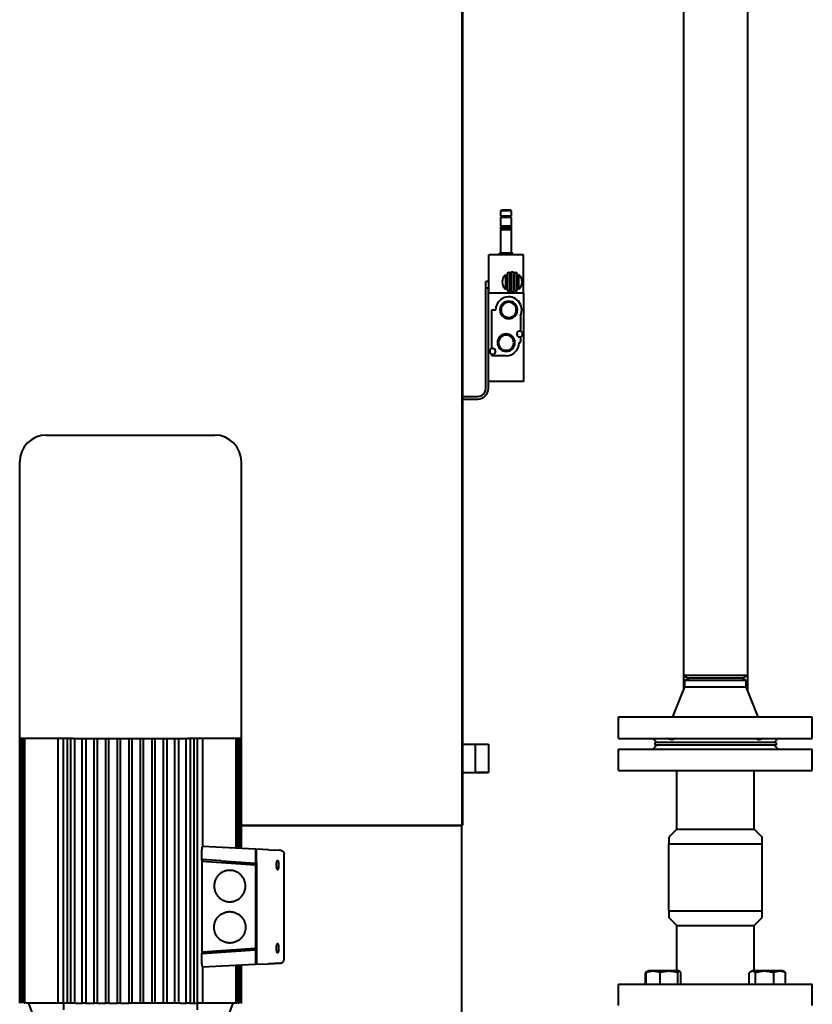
# Model space of a CAD drawing. Header units: millimetres. Extents: x -4428 to 3866, y -3426 to 3855.
# Tile 100 of 191: x -572 to 21, y 1259 to 1996. Entities that reach past the tile are written whole.
import ezdxf

# ---------------------------------------------------------------- set-up
doc = ezdxf.new("R2010")
doc.units = ezdxf.units.MM
doc.linetypes.add('K5LT_BASIC', pattern=[0])
doc.linetypes.add('K5LT_THIN', pattern=[0])
doc.layers.add('Системный слой', color=7, linetype='Continuous')

# ---------------------------------------------------------------- blocks, each defined once
blk = doc.blocks.new('U0')
at = {"layer": 'Системный слой', "color": 150, "linetype": 'K5LT_BASIC', "lineweight": 40, "true_color": 0x0080ff}
for p, q in [((-241.34, 3008.07), (-241.34, 1917.57)), ((-240.84, 3007.57), (-240.84, 1392.57)), ((-75.34, 2155.57), (-75.34, 1986.57)), ((-27.34, 2155.57), (-27.34, 1986.57)), ((-75.34, 1986.57), (-75.34, 1504.57)), ((-27.34, 1986.57), (-27.34, 1504.57)), ((-241.34, 1917.57), (-241.34, 1392.57)), ((-212.09, 1852.41), (-211.63, 1852.87)), ((-204.09, 1852.41), (-212.09, 1852.41)), ((-212.09, 1848.57), (-212.09, 1852.41)), ((-204.55, 1852.87), (-211.63, 1852.87)), ((-204.09, 1852.41), (-204.55, 1852.87)), ((-204.09, 1848.57), (-204.09, 1852.41)), ((-204.09, 1848.57), (-212.09, 1848.57)), ((-212.09, 1840.87), (-212.09, 1847.57)), ((-204.09, 1847.57), (-212.09, 1847.57)), ((-211.64, 1847.57), (-211.64, 1848.57)), ((-204.54, 1847.57), (-204.54, 1848.57)), ((-204.09, 1840.87), (-204.09, 1847.57)), ((-204.09, 1840.87), (-212.09, 1840.87)), ((-212.09, 1840.87), (-211.22, 1840.37)), ((-212.09, 1838.9), (-212.09, 1840.37)), ((-204.09, 1840.37), (-212.09, 1840.37)), ((-204.09, 1838.9), (-212.09, 1838.9)), ((-212.09, 1838.2), (-212.09, 1838.2)), ((-212.09, 1820.87), (-212.09, 1838.2)), ((-204.09, 1838.2), (-212.09, 1838.2)), ((-204.09, 1840.87), (-204.95, 1840.37)), ((-204.09, 1838.9), (-204.09, 1840.37)), ((-204.09, 1820.87), (-204.09, 1838.2)), ((-204.09, 1838.2), (-204.09, 1838.2)), ((-213.09, 1820.62), (-212.84, 1820.87)), ((-203.09, 1820.62), (-213.09, 1820.62)), ((-213.09, 1819.57), (-213.09, 1820.62)), ((-203.34, 1820.87), (-212.84, 1820.87)), ((-203.09, 1820.62), (-203.34, 1820.87)), ((-203.09, 1819.57), (-203.09, 1820.62)), ((-221.04, 1790.77), (-221.04, 1819.57)), ((-195.14, 1819.57), (-221.04, 1819.57)), ((-195.14, 1790.77), (-195.14, 1819.57)), ((-205.64, 1806.11), (-205.64, 1792.43)), ((-204.29, 1792.09), (-204.29, 1806.45)), ((-202.89, 1806.45), (-202.89, 1792.09)), ((-201.54, 1792.43), (-201.54, 1806.11)), ((-223.34, 1794.57), (-223.34, 1799.57)), ((-221.34, 1799.57), (-223.34, 1799.57)), ((-221.34, 1799.57), (-221.34, 1794.57)), ((-208.59, 1804.25), (-208.59, 1794.29)), ((-207.19, 1792.93), (-207.19, 1805.62)), ((-199.99, 1805.62), (-199.99, 1792.93)), ((-198.59, 1794.29), (-198.59, 1804.25)), ((-223.34, 1719.57), (-223.34, 1794.57)), ((-221.34, 1794.57), (-223.34, 1794.57)), ((-221.34, 1719.57), (-221.34, 1794.57)), ((-194.84, 1790.77), (-221.34, 1790.77)), ((-194.84, 1724.77), (-194.84, 1790.77)), ((-218.79, 1749.39), (-218.79, 1778.07)), ((-218.59, 1778.27), (-216.52, 1778.27)), ((-197.39, 1774.03), (-197.39, 1762.39)), ((-197.39, 1758.16), (-197.39, 1754.37)), ((-197.99, 1753.77), (-198.24, 1753.77)), ((-218.79, 1744.22), (-218.79, 1745.16)), ((-208.09, 1744.02), (-218.59, 1744.02)), ((-194.84, 1724.77), (-221.34, 1724.77)), ((-240.84, 1713.57), (-229.34, 1713.57)), ((-240.84, 1711.57), (-229.34, 1711.57)), ((-552.34, 1684.57), (-532.34, 1684.57)), ((-532.34, 1684.57), (-446.34, 1684.57)), ((-446.34, 1684.57), (-426.34, 1684.57)), ((-572.34, 1457.57), (-572.34, 1664.57)), ((-406.34, 1457.57), (-406.34, 1664.57)), ((-75.34, 1652.57), (-75.34, 1493.57)), ((-27.34, 1504.57), (-75.34, 1504.57)), ((-75.34, 1504.57), (-71.87, 1502.57)), ((-27.34, 1504.57), (-30.8, 1502.57)), ((-27.34, 1504.57), (-27.34, 1493.57)), ((-74.34, 1500.84), (-71.34, 1502.57)), ((-74.34, 1496.07), (-74.34, 1500.84)), ((-28.34, 1500.84), (-74.34, 1500.84)), ((-30.8, 1502.57), (-71.87, 1502.57)), ((-28.34, 1500.84), (-31.34, 1502.57)), ((-28.34, 1496.07), (-28.34, 1500.84)), ((-83.34, 1473.57), (-74.34, 1496.07)), ((-74.34, 1496.07), (-28.34, 1496.07)), ((-19.34, 1473.57), (-28.34, 1496.07)), ((-123.84, 1457.57), (-123.84, 1473.57)), ((-123.84, 1473.57), (21.16, 1473.57)), ((21.16, 1457.57), (21.16, 1473.57)), ((-572.34, 1259.43), (-572.34, 1457.57)), ((-532.34, 1457.57), (-572.34, 1457.57)), ((-572.23, 1259.43), (-572.23, 1457.57)), ((-571.91, 1259.43), (-571.91, 1457.57)), ((-571.37, 1259.43), (-571.37, 1457.57)), ((-570.61, 1259.43), (-570.61, 1457.57)), ((-569.64, 1259.43), (-569.64, 1457.57)), ((-568.44, 1259.43), (-568.44, 1457.57)), ((-543.46, 1259.43), (-543.46, 1457.57)), ((-543.41, 1259.43), (-543.41, 1457.57)), ((-539.46, 1259.43), (-539.46, 1457.57)), ((-536.72, 1457.57), (-536.72, 1259.43)), ((-534.15, 1259.43), (-534.15, 1457.57)), ((-532.34, 1457.57), (-489.34, 1457.57)), ((-531.06, 1259.43), (-531.06, 1457.57)), ((-525.49, 1259.43), (-525.49, 1457.57)), ((-522.6, 1259.43), (-522.6, 1457.57)), ((-516.65, 1259.43), (-516.65, 1457.57)), ((-514.07, 1259.43), (-514.07, 1457.57)), ((-507.87, 1259.43), (-507.87, 1457.57)), ((-505.5, 1259.43), (-505.5, 1457.57)), ((-499.13, 1259.43), (-499.13, 1457.57)), ((-496.89, 1259.43), (-496.89, 1457.57)), ((-490.44, 1259.43), (-490.44, 1457.57)), ((-489.34, 1457.57), (-446.34, 1457.57)), ((-488.24, 1259.43), (-488.24, 1457.57)), ((-481.78, 1259.43), (-481.78, 1457.57)), ((-479.54, 1259.43), (-479.54, 1457.57)), ((-473.17, 1259.43), (-473.17, 1457.57)), ((-470.81, 1259.43), (-470.81, 1457.57)), ((-464.6, 1259.43), (-464.6, 1457.57)), ((-462.02, 1259.43), (-462.02, 1457.57)), ((-456.08, 1259.43), (-456.08, 1457.57)), ((-453.18, 1259.43), (-453.18, 1457.57)), ((-447.61, 1259.43), (-447.61, 1457.57)), ((-406.34, 1457.57), (-446.34, 1457.57)), ((-444.52, 1259.43), (-444.52, 1457.57)), ((-441.95, 1457.57), (-441.95, 1259.43)), ((-439.21, 1259.43), (-439.21, 1457.57)), ((-435.27, 1376.5), (-435.27, 1457.57)), ((-435.22, 1376.5), (-435.22, 1457.57)), ((-410.23, 1375.35), (-410.23, 1457.57)), ((-409.04, 1375.3), (-409.04, 1457.57)), ((-408.06, 1375.25), (-408.06, 1457.57)), ((-407.31, 1375.22), (-407.31, 1457.57)), ((-406.77, 1375.19), (-406.77, 1457.57)), ((-406.44, 1375.18), (-406.44, 1457.57)), ((-406.34, 1375.17), (-406.34, 1457.57)), ((-406.34, 1457.57), (-406.34, 1457.57)), ((-240.84, 1453.22), (-221.34, 1453.22)), ((-231.34, 1453.22), (-231.34, 1431.92)), ((-221.34, 1453.22), (-221.34, 1431.92)), ((-221.34, 1453.22), (-221.34, 1431.92)), ((-123.84, 1457.57), (21.16, 1457.57)), ((-98.34, 1457.57), (-95.34, 1454.57)), ((-95.34, 1452.57), (-98.34, 1449.57)), ((-96.84, 1454.57), (-96.84, 1452.57)), ((-93.87, 1454.57), (-96.84, 1454.57)), ((-93.87, 1452.57), (-96.84, 1452.57)), ((-5.84, 1454.57), (-93.87, 1454.57)), ((-5.84, 1452.57), (-93.87, 1452.57)), ((-4.34, 1457.57), (-7.34, 1454.57)), ((-7.34, 1452.57), (-4.34, 1449.57)), ((-5.84, 1454.57), (-5.84, 1452.57)), ((-123.84, 1449.57), (-51.34, 1449.57)), ((-123.84, 1433.57), (-123.84, 1449.57)), ((-51.34, 1449.57), (21.16, 1449.57)), ((21.16, 1433.57), (21.16, 1449.57)), ((-240.84, 1431.92), (-221.34, 1431.92)), ((-123.84, 1433.57), (-51.34, 1433.57)), ((-80.34, 1389.57), (-80.34, 1433.57)), ((-51.34, 1433.57), (21.16, 1433.57)), ((-22.34, 1389.57), (-22.34, 1433.57)), ((-406.34, 1392.57), (-241.34, 1392.57)), ((-241.34, 1392.07), (-406.34, 1392.07)), ((-241.34, 1392.57), (-241.34, 1392.07)), ((-241.34, 1392.57), (-240.84, 1392.57)), ((-241.34, 1212.57), (-241.34, 1392.07)), ((-80.34, 1389.57), (-86.34, 1383.57)), ((-80.34, 1389.57), (-51.34, 1389.57)), ((-51.34, 1389.57), (-22.34, 1389.57)), ((-22.34, 1389.57), (-16.34, 1383.57)), ((-86.34, 1383.57), (-86.34, 1378.57)), ((-86.34, 1378.57), (-51.34, 1378.57)), ((-86.34, 1328.57), (-86.34, 1378.57)), ((-51.34, 1378.57), (-16.34, 1378.57)), ((-16.34, 1378.57), (-16.34, 1383.57)), ((-16.34, 1328.57), (-16.34, 1378.57)), ((-396.01, 1374.7), (-435.49, 1376.51)), ((-395.54, 1371.07), (-395.54, 1374.2)), ((-395.54, 1374.2), (-395.54, 1364.69)), ((-395.54, 1364.69), (-395.54, 1374.2)), ((-395.04, 1364.65), (-395.04, 1374.66)), ((-386.02, 1374.24), (-395.04, 1374.66)), ((-386.02, 1374.24), (-377.2, 1373.84)), ((-386.02, 1374.24), (-377.19, 1373.84)), ((-377.2, 1373.84), (-377.68, 1373.86)), ((-436.01, 1366.52), (-436.01, 1296.62)), ((-435.71, 1366.51), (-435.71, 1366.86)), ((-421.13, 1365.84), (-435.71, 1366.86)), ((-435.71, 1366.51), (-435.71, 1365.37)), ((-396.04, 1362.59), (-435.71, 1365.37)), ((-421.13, 1365.84), (-396.04, 1364.09)), ((-396.04, 1364.09), (-395.75, 1364.07)), ((-395.75, 1362.57), (-395.75, 1364.07)), ((-395.54, 1298.45), (-395.54, 1364.69)), ((-395.04, 1364.65), (-395.04, 1298.5)), ((-374.34, 1292.3), (-374.34, 1370.84)), ((-396.04, 1362.59), (-395.75, 1362.57)), ((-86.34, 1328.57), (-86.34, 1323.57)), ((-86.34, 1328.57), (-51.34, 1328.57)), ((-51.34, 1328.57), (-16.34, 1328.57)), ((-16.34, 1323.57), (-16.34, 1328.57)), ((-80.34, 1317.57), (-86.34, 1323.57)), ((-22.34, 1317.57), (-16.34, 1323.57)), ((-80.34, 1317.57), (-51.34, 1317.57)), ((-80.34, 1283.57), (-80.34, 1317.57)), ((-51.34, 1317.57), (-22.34, 1317.57)), ((-22.34, 1283.57), (-22.34, 1317.57)), ((-435.71, 1297.78), (-396.04, 1300.55)), ((-435.71, 1296.64), (-435.71, 1297.78)), ((-421.13, 1297.3), (-435.71, 1296.28)), ((-396.04, 1299.06), (-421.13, 1297.3)), ((-396.04, 1300.55), (-395.75, 1300.57)), ((-396.04, 1299.06), (-395.75, 1299.08)), ((-395.75, 1299.08), (-395.75, 1300.57)), ((-395.54, 1288.94), (-395.54, 1298.45)), ((-395.54, 1298.45), (-395.54, 1288.94)), ((-395.04, 1298.5), (-395.04, 1288.49)), ((-435.71, 1296.64), (-435.71, 1296.28)), ((-395.54, 1289.73), (-395.54, 1292.07)), ((-435.49, 1286.64), (-396.01, 1288.44)), ((-435.27, 1259.43), (-435.27, 1286.65)), ((-435.22, 1259.43), (-435.22, 1286.65)), ((-410.23, 1259.43), (-410.23, 1287.79)), ((-409.04, 1259.43), (-409.04, 1287.85)), ((-408.06, 1259.43), (-408.06, 1287.89)), ((-407.31, 1259.43), (-407.31, 1287.93)), ((-406.77, 1259.43), (-406.77, 1287.95)), ((-406.44, 1259.43), (-406.44, 1287.97)), ((-406.34, 1259.43), (-406.34, 1287.97)), ((-395.54, 1288.94), (-395.54, 1289.03)), ((-395.04, 1288.49), (-386.02, 1288.9)), ((-377.2, 1289.3), (-386.02, 1288.9)), ((-386.02, 1288.9), (-377.19, 1289.3)), ((-377.2, 1289.3), (-386.02, 1288.9)), ((-102.98, 1282.79), (-102.42, 1283.11)), ((-102.42, 1283.11), (-101.63, 1283.57)), ((-102.42, 1283.11), (-101.63, 1283.57)), ((-78.83, 1283.57), (-101.63, 1283.57)), ((-78.03, 1283.11), (-78.83, 1283.57)), ((-25.19, 1282.79), (-23.85, 1283.57)), ((-1.05, 1283.57), (-23.85, 1283.57)), ((0.3, 1282.79), (-1.05, 1283.57)), ((-103.86, 1273.57), (-103.86, 1282.15)), ((-103.27, 1273.57), (-103.27, 1282.15)), ((-92.7, 1273.57), (-92.7, 1282.15)), ((-79.65, 1273.57), (-79.65, 1282.15)), ((-77.18, 1273.57), (-77.18, 1282.15)), ((-26.08, 1273.57), (-26.08, 1282.15)), ((-21.4, 1273.57), (-21.4, 1282.15)), ((-7.77, 1273.57), (-7.77, 1282.15)), ((1.19, 1273.57), (1.19, 1282.15)), ((-123.84, 1273.57), (-51.34, 1273.57)), ((-123.84, 1257.57), (-123.84, 1273.57)), ((-51.34, 1273.57), (21.16, 1273.57)), ((21.16, 1257.57), (21.16, 1273.57)), ((-572.23, 1259.43), (-572.34, 1259.43)), ((-569.64, 1259.43), (-569.85, 1259.43)), ((-568.44, 1259.43), (-568.88, 1259.43)), ((-543.46, 1259.43), (-567.68, 1259.43)), ((-565.84, 1259.43), (-559.46, 1241.9)), ((-543.46, 1259.43), (-543.41, 1259.43)), ((-542.14, 1259.43), (-543.41, 1259.43)), ((-540.54, 1259.43), (-542.14, 1259.43)), ((-539.46, 1259.43), (-540.54, 1259.43)), ((-539.46, 1259.43), (-539.22, 1259.43)), ((-539.22, 1254.43), (-539.22, 1259.43)), ((-534, 1259.43), (-539.22, 1259.43)), ((-533.47, 1259.43), (-534, 1259.43)), ((-531.87, 1259.43), (-533.47, 1259.43)), ((-531.25, 1259.43), (-531.87, 1259.43)), ((-530.29, 1259.43), (-531.25, 1259.43)), ((-530.29, 1259.43), (-526.83, 1259.43)), ((-526.83, 1259.43), (-525.49, 1259.43)), ((-524.8, 1259.43), (-525.49, 1259.43)), ((-523.2, 1259.43), (-524.8, 1259.43)), ((-522.6, 1259.43), (-523.2, 1259.43)), ((-522.6, 1259.43), (-516.65, 1259.43)), ((-516.14, 1259.43), (-516.65, 1259.43)), ((-514.54, 1259.43), (-516.14, 1259.43)), ((-514.07, 1259.43), (-514.54, 1259.43)), ((-514.07, 1259.43), (-507.87, 1259.43)), ((-507.47, 1259.43), (-507.87, 1259.43)), ((-505.87, 1259.43), (-507.47, 1259.43)), ((-505.5, 1259.43), (-505.87, 1259.43)), ((-505.5, 1259.43), (-499.13, 1259.43)), ((-498.8, 1259.43), (-499.13, 1259.43)), ((-497.2, 1259.43), (-498.8, 1259.43)), ((-496.89, 1259.43), (-497.2, 1259.43)), ((-496.89, 1259.43), (-490.44, 1259.43)), ((-490.14, 1259.43), (-490.44, 1259.43)), ((-488.54, 1259.43), (-490.14, 1259.43)), ((-488.24, 1259.43), (-488.54, 1259.43)), ((-481.78, 1259.43), (-488.24, 1259.43)), ((-481.47, 1259.43), (-481.78, 1259.43)), ((-479.87, 1259.43), (-481.47, 1259.43)), ((-479.54, 1259.43), (-479.87, 1259.43)), ((-473.17, 1259.43), (-479.54, 1259.43)), ((-472.8, 1259.43), (-473.17, 1259.43)), ((-471.2, 1259.43), (-472.8, 1259.43)), ((-470.81, 1259.43), (-471.2, 1259.43)), ((-464.6, 1259.43), (-470.81, 1259.43)), ((-464.14, 1259.43), (-464.6, 1259.43)), ((-462.54, 1259.43), (-464.14, 1259.43)), ((-462.02, 1259.43), (-462.54, 1259.43)), ((-456.08, 1259.43), (-462.02, 1259.43)), ((-455.47, 1259.43), (-456.08, 1259.43)), ((-453.87, 1259.43), (-455.47, 1259.43)), ((-453.18, 1259.43), (-453.87, 1259.43)), ((-451.84, 1259.43), (-453.18, 1259.43)), ((-451.84, 1259.43), (-448.38, 1259.43)), ((-448.38, 1259.43), (-447.43, 1259.43)), ((-446.8, 1259.43), (-447.43, 1259.43)), ((-445.2, 1259.43), (-446.8, 1259.43)), ((-444.67, 1259.43), (-445.2, 1259.43)), ((-444.67, 1259.43), (-439.45, 1259.43)), ((-439.21, 1259.43), (-439.45, 1259.43)), ((-439.45, 1259.43), (-439.45, 1254.43)), ((-438.14, 1259.43), (-439.21, 1259.43)), ((-436.54, 1259.43), (-438.14, 1259.43)), ((-435.27, 1259.43), (-436.54, 1259.43)), ((-435.22, 1259.43), (-435.27, 1259.43)), ((-410.99, 1259.43), (-435.22, 1259.43)), ((-412.84, 1259.43), (-419.22, 1241.9)), ((-410.23, 1259.43), (-410.99, 1259.43)), ((-409.79, 1259.43), (-410.23, 1259.43)), ((-408.82, 1259.43), (-409.04, 1259.43)), ((-408.06, 1259.43), (-408.82, 1259.43)), ((-406.34, 1259.43), (-406.44, 1259.43))]:
    blk.add_line(p, q, dxfattribs=at)
at = {"layer": 'Системный слой', "color": 7, "linetype": 'K5LT_THIN', "lineweight": 20}
for p, q in [((-231.34, 1452.68), (-221.34, 1452.68)), ((-231.34, 1432.46), (-221.34, 1432.46))]:
    blk.add_line(p, q, dxfattribs=at)
at = {"layer": 'Системный слой', "color": 150, "linetype": 'K5LT_BASIC', "lineweight": 40, "true_color": 0x0080ff}
for centre, radius, start, end in [((-212.09, 1838.55), 0.35, 270, 90), ((-204.09, 1838.55), 0.35, 90, 270), ((-206.99, 1805.62), 0.2, 118.17865, 180), ((-203.59, 1799.27), 7.4, 108.20996, 118.17864), ((-205.84, 1806.11), 0.2, 0, 108.20996), ((-204.09, 1806.45), 0.2, 93.98207, 180), ((-203.59, 1799.27), 7.4, 86.01792, 93.98208), ((-203.09, 1806.45), 0.2, 0, 86.01796), ((-201.34, 1806.11), 0.2, 71.79004, 180), ((-203.59, 1799.27), 7.4, 61.82136, 71.79004), ((-200.19, 1805.62), 0.2, 0, 61.82139), ((-203.59, 1799.27), 7.4, 136.23826, 223.76174), ((-208.79, 1804.25), 0.2, 0, 136.23826), ((-198.39, 1804.25), 0.2, 43.76174, 180), ((-203.59, 1799.27), 7.4, 316.23826, 43.76174), ((-208.79, 1794.29), 0.2, 223.76174, 0), ((-206.99, 1792.93), 0.2, 180, 241.82139), ((-203.59, 1799.27), 7.4, 241.82136, 251.79004), ((-205.84, 1792.43), 0.2, 251.79004, 0), ((-204.09, 1792.09), 0.2, 180, 266.01789), ((-203.59, 1799.27), 7.4, 266.01792, 273.98208), ((-203.09, 1792.09), 0.2, 273.98207, 0), ((-201.34, 1792.43), 0.2, 180, 288.20999), ((-203.59, 1799.27), 7.4, 288.20996, 298.17864), ((-200.19, 1792.93), 0.2, 298.17864, 0), ((-198.39, 1794.29), 0.2, 180, 316.23822), ((-206.19, 1778.27), 9.75, 334.75906, 176.67664), ((-206.19, 1778.27), 6.58, 0, 180), ((-206.19, 1778.27), 5.72, 0, 180), ((-218.59, 1778.07), 0.2, 90, 180), ((-216.52, 1778.87), 0.6, 270, 356.67664), ((-206.19, 1778.27), 6.58, 180, 0), ((-206.19, 1778.27), 5.72, 180, 0), ((-197.19, 1774.03), 0.2, 154.75906, 180), ((-197.99, 1760.27), 2.2, 127.08669, 285.82662), ((-197.99, 1760.27), 2.2, 74.17338, 127.08669), ((-197.99, 1760.27), 2.2, 285.82662, 74.17338), ((-208.09, 1753.77), 6.58, 0, 180), ((-208.09, 1753.77), 5.72, 0, 180), ((-197.99, 1754.37), 0.6, 270, 0), ((-218.19, 1747.27), 2.2, 142.91331, 254.17338), ((-218.19, 1747.27), 2.2, 105.82662, 142.91331), ((-218.19, 1747.27), 2.2, 254.17338, 105.82662), ((-208.09, 1753.77), 6.58, 180, 0), ((-208.09, 1753.77), 5.72, 180, 0), ((-208.09, 1753.77), 9.75, 270, 359.41831), ((-198.24, 1753.67), 0.1, 90, 179.41832), ((-218.59, 1744.22), 0.2, 180, 270), ((-229.34, 1719.57), 6, 270, 0), ((-229.34, 1719.57), 8, 270, 0), ((-552.34, 1664.57), 20, 90, 180), ((-426.34, 1664.57), 20, 0, 90), ((-396.04, 1374.2), 0.5, 0, 87.38), ((-395.04, 1371.07), 0.5, 180, 270), ((-395.04, 1292.07), 0.5, 90, 180), ((-396.04, 1288.94), 0.5, 272.62, 0)]:
    blk.add_arc(centre, radius, start, end, dxfattribs=at)
for points, knots in [([(-81.77, 1457.57), (-81.86, 1457.44), (-82.06, 1457.21), (-82.37, 1456.96), (-82.67, 1456.8), (-82.96, 1456.69), (-83.26, 1456.62), (-83.61, 1456.57), (-83.99, 1456.57), (-84.43, 1456.6), (-84.88, 1456.69), (-85.39, 1456.82), (-85.98, 1457.02), (-86.59, 1457.28), (-87, 1457.49), (-87.15, 1457.57)], [0, 0, 0, 0, 1.765636, 3.272846, 4.282252, 5.28521, 6.272993, 7.223703, 8.367879, 9.465948, 10.726131, 11.745735, 13.157353, 14.897454, 16, 16, 16, 16]), ([(-15.52, 1457.57), (-15.81, 1457.42), (-16.35, 1457.16), (-17, 1456.91), (-17.52, 1456.75), (-17.96, 1456.65), (-18.43, 1456.58), (-18.86, 1456.57), (-19.27, 1456.59), (-19.63, 1456.67), (-19.99, 1456.79), (-20.38, 1457.01), (-20.69, 1457.28), (-20.86, 1457.5), (-20.9, 1457.57)], [0, 0, 0, 0, 1.891075, 3.540158, 4.251254, 5.420916, 6.551408, 7.634125, 8.672733, 9.860916, 10.821103, 12.147778, 14.142086, 15, 15, 15, 15]), ([(-377.2, 1373.84), (-377.2, 1373.84), (-377.19, 1373.84), (-377.19, 1373.84), (-377.19, 1373.84), (-377.18, 1373.84), (-377.17, 1373.84), (-377.15, 1373.84), (-377.14, 1373.84), (-377.11, 1373.84), (-377.09, 1373.83), (-377.02, 1373.83), (-376.98, 1373.82), (-376.86, 1373.81), (-376.78, 1373.79), (-376.61, 1373.76), (-376.52, 1373.73), (-376.29, 1373.66), (-376.16, 1373.61), (-375.91, 1373.49), (-375.78, 1373.41), (-375.54, 1373.25), (-375.43, 1373.16), (-375.21, 1372.97), (-375.11, 1372.86), (-374.92, 1372.63), (-374.84, 1372.51), (-374.69, 1372.26), (-374.62, 1372.13), (-374.51, 1371.87), (-374.47, 1371.73), (-374.4, 1371.45), (-374.37, 1371.32), (-374.34, 1371.06), (-374.34, 1370.95), (-374.34, 1370.84)], [0, 0, 0, 0, 0.027597, 0.027597, 0.068993, 0.068993, 0.137987, 0.137987, 0.269074, 0.269074, 0.524348, 0.524348, 1.021091, 1.021091, 1.986965, 1.986965, 3.086546, 3.086546, 4.749264, 4.749264, 6.442891, 6.442891, 8.15714, 8.15714, 9.881762, 9.881762, 11.606077, 11.606077, 13.319346, 13.319346, 15.011159, 15.011159, 16.671729, 16.671729, 17.975529, 17.975529, 17.975529, 17.975529]), ([(-379.2, 1359.22), (-379.22, 1359.22), (-379.23, 1359.22), (-379.3, 1359.24), (-379.36, 1359.28), (-379.52, 1359.47), (-379.62, 1359.69), (-379.73, 1360.08), (-379.77, 1360.2), (-379.84, 1360.53), (-379.88, 1360.77), (-379.97, 1361.43), (-380, 1361.88), (-380.02, 1362.5), (-380.02, 1362.69), (-380.02, 1363.14), (-380.01, 1363.41), (-379.96, 1364.11), (-379.91, 1364.52), (-379.82, 1365.01), (-379.79, 1365.13), (-379.71, 1365.46), (-379.65, 1365.64), (-379.5, 1366.01), (-379.39, 1366.15), (-379.26, 1366.22), (-379.23, 1366.22), (-379.2, 1366.22)], [-1.602389, -1.602389, -1.602389, -1.602389, -1.584101, -1.584101, -1.508025, -1.508025, -1.374987, -1.374987, -1.322118, -1.322118, -1.236579, -1.236579, -1.108098, -1.108098, -1.052639, -1.052639, -0.97445, -0.97445, -0.846266, -0.846266, -0.794938, -0.794938, -0.705964, -0.705964, -0.572996, -0.572996, -0.533504, -0.533504, -0.533504, -0.533504]), ([(-379.2, 1366.22), (-379.18, 1366.22), (-379.16, 1366.22), (-379.09, 1366.2), (-379.04, 1366.15), (-378.89, 1365.96), (-378.8, 1365.74), (-378.69, 1365.35), (-378.67, 1365.22), (-378.58, 1364.78), (-378.53, 1364.41), (-378.47, 1363.59), (-378.45, 1363.14), (-378.45, 1362.39), (-378.46, 1362.05), (-378.51, 1361.29), (-378.55, 1360.88), (-378.64, 1360.37), (-378.67, 1360.23), (-378.74, 1359.9), (-378.8, 1359.74), (-378.93, 1359.41), (-379.03, 1359.29), (-379.15, 1359.23), (-379.17, 1359.22), (-379.2, 1359.22)], [-0.533504, -0.533504, -0.533504, -0.533504, -0.507115, -0.507115, -0.436778, -0.436778, -0.304546, -0.304546, -0.249519, -0.249519, -0.126135, -0.126135, -0.000052, -0.000052, 0.098256, 0.098256, 0.226269, 0.226269, 0.287925, 0.287925, 0.371534, 0.371534, 0.495396, 0.495396, 0.533504, 0.533504, 0.533504, 0.533504]), ([(-379.2, 1296.92), (-379.21, 1296.92), (-379.23, 1296.92), (-379.3, 1296.94), (-379.36, 1296.98), (-379.52, 1297.18), (-379.62, 1297.4), (-379.74, 1297.8), (-379.77, 1297.92), (-379.87, 1298.36), (-379.92, 1298.73), (-380, 1299.55), (-380.02, 1300), (-380.02, 1300.75), (-380.01, 1301.1), (-379.95, 1301.86), (-379.9, 1302.27), (-379.81, 1302.76), (-379.78, 1302.9), (-379.69, 1303.23), (-379.63, 1303.4), (-379.48, 1303.73), (-379.39, 1303.85), (-379.26, 1303.92), (-379.23, 1303.92), (-379.2, 1303.92)], [-0.534443, -0.534443, -0.534443, -0.534443, -0.518531, -0.518531, -0.438188, -0.438188, -0.305143, -0.305143, -0.250127, -0.250127, -0.126743, -0.126743, -0.000052, -0.000052, 0.098828, 0.098828, 0.226594, 0.226594, 0.285113, 0.285113, 0.3711, 0.3711, 0.494818, 0.494818, 0.534443, 0.534443, 0.534443, 0.534443]), ([(-379.2, 1303.92), (-379.18, 1303.92), (-379.16, 1303.92), (-379.09, 1303.89), (-379.04, 1303.85), (-378.89, 1303.66), (-378.8, 1303.44), (-378.69, 1303.04), (-378.66, 1302.91), (-378.6, 1302.57), (-378.56, 1302.34), (-378.49, 1301.69), (-378.46, 1301.24), (-378.45, 1300.6), (-378.45, 1300.41), (-378.45, 1299.96), (-378.46, 1299.7), (-378.5, 1299.02), (-378.55, 1298.6), (-378.63, 1298.12), (-378.65, 1298), (-378.72, 1297.68), (-378.77, 1297.5), (-378.92, 1297.13), (-379.02, 1296.99), (-379.14, 1296.93), (-379.17, 1296.92), (-379.2, 1296.92)], [-1.60145, -1.60145, -1.60145, -1.60145, -1.574531, -1.574531, -1.503654, -1.503654, -1.371532, -1.371532, -1.315868, -1.315868, -1.234286, -1.234286, -1.105478, -1.105478, -1.047489, -1.047489, -0.972719, -0.972719, -0.844387, -0.844387, -0.79391, -0.79391, -0.705803, -0.705803, -0.573732, -0.573732, -0.534443, -0.534443, -0.534443, -0.534443]), ([(-377.2, 1289.3), (-377.2, 1289.3), (-377.19, 1289.3), (-377.19, 1289.3), (-377.19, 1289.3), (-377.18, 1289.3), (-377.17, 1289.31), (-377.15, 1289.31), (-377.14, 1289.31), (-377.11, 1289.31), (-377.09, 1289.31), (-377.02, 1289.32), (-376.98, 1289.32), (-376.86, 1289.34), (-376.78, 1289.35), (-376.61, 1289.39), (-376.52, 1289.41), (-376.29, 1289.48), (-376.16, 1289.54), (-375.91, 1289.66), (-375.78, 1289.73), (-375.54, 1289.89), (-375.43, 1289.98), (-375.21, 1290.18), (-375.11, 1290.29), (-374.92, 1290.51), (-374.84, 1290.63), (-374.69, 1290.88), (-374.62, 1291.01), (-374.51, 1291.28), (-374.47, 1291.42), (-374.4, 1291.69), (-374.37, 1291.83), (-374.34, 1292.08), (-374.34, 1292.19), (-374.34, 1292.3)], [0, 0, 0, 0, 0.027601, 0.027601, 0.069003, 0.069003, 0.138006, 0.138006, 0.269112, 0.269112, 0.524423, 0.524423, 1.021241, 1.021241, 1.987263, 1.987263, 3.087141, 3.087141, 4.749868, 4.749868, 6.443502, 6.443502, 8.157756, 8.157756, 9.88238, 9.88238, 11.606694, 11.606694, 13.31996, 13.31996, 15.011766, 15.011766, 16.672326, 16.672326, 17.975435, 17.975435, 17.975435, 17.975435]), ([(-102.98, 1282.79), (-103.11, 1282.71), (-103.41, 1282.52), (-103.7, 1282.29), (-103.86, 1282.15)], [0, 0, 0, 0, 2.290893, 5, 5, 5, 5]), ([(-92.7, 1282.15), (-93.06, 1282.29), (-93.59, 1282.48), (-94.36, 1282.71), (-94.89, 1282.85), (-95.52, 1282.98), (-96.02, 1283.07), (-96.61, 1283.15), (-97.16, 1283.2), (-97.8, 1283.23), (-98.42, 1283.22), (-99.01, 1283.19), (-99.58, 1283.13), (-100.23, 1283.03), (-101.13, 1282.84), (-102.17, 1282.55), (-102.94, 1282.28), (-103.27, 1282.15)], [0, 0, 0, 0, 1.889793, 2.772286, 3.97396, 4.613199, 5.962253, 6.508307, 7.620707, 8.715255, 9.746093, 10.721757, 11.68135, 12.629021, 14.021816, 16.259909, 18, 18, 18, 18]), ([(-103.27, 1282.15), (-103.19, 1282.28), (-103.02, 1282.54), (-102.8, 1282.81), (-102.6, 1283), (-102.48, 1283.08), (-102.42, 1283.11)], [0, 0, 0, 0, 1.981146, 4.26887, 5.486859, 7, 7, 7, 7]), ([(-79.65, 1282.15), (-80.1, 1282.29), (-80.76, 1282.48), (-81.71, 1282.71), (-82.36, 1282.85), (-83.13, 1282.98), (-83.75, 1283.07), (-84.48, 1283.15), (-85.16, 1283.2), (-85.95, 1283.23), (-86.71, 1283.22), (-87.44, 1283.19), (-88.14, 1283.13), (-88.95, 1283.03), (-90.06, 1282.84), (-91.35, 1282.55), (-92.29, 1282.28), (-92.7, 1282.15)], [0, 0, 0, 0, 1.889793, 2.772286, 3.97396, 4.613199, 5.962253, 6.508307, 7.620707, 8.715255, 9.746093, 10.721757, 11.68135, 12.629021, 14.021816, 16.259909, 18, 18, 18, 18]), ([(-78.03, 1283.11), (-78.1, 1283.15), (-78.23, 1283.21), (-78.43, 1283.23), (-78.6, 1283.21), (-78.77, 1283.14), (-78.99, 1283), (-79.29, 1282.7), (-79.53, 1282.36), (-79.65, 1282.15)], [0, 0, 0, 0, 1.317058, 2.390441, 3.484831, 4.457242, 5.465759, 7.622631, 10, 10, 10, 10]), ([(-77.18, 1282.15), (-77.26, 1282.28), (-77.43, 1282.54), (-77.65, 1282.81), (-77.86, 1283), (-77.97, 1283.08), (-78.03, 1283.11)], [0, 0, 0, 0, 1.981146, 4.26887, 5.486859, 7, 7, 7, 7]), ([(-25.19, 1282.79), (-25.33, 1282.71), (-25.63, 1282.52), (-25.92, 1282.29), (-26.08, 1282.15)], [0, 0, 0, 0, 2.290893, 5, 5, 5, 5]), ([(-21.4, 1282.15), (-21.6, 1282.32), (-21.97, 1282.61), (-22.46, 1282.9), (-22.86, 1283.07), (-23.2, 1283.17), (-23.52, 1283.22), (-23.84, 1283.23), (-24.16, 1283.2), (-24.47, 1283.12), (-24.82, 1282.99), (-25.06, 1282.87), (-25.19, 1282.79)], [0, 0, 0, 0, 2.104695, 3.868342, 5.076615, 6.226786, 7.309768, 8.378924, 9.454811, 10.526702, 11.590336, 13, 13, 13, 13]), ([(-7.77, 1282.15), (-8.23, 1282.29), (-8.92, 1282.48), (-10.07, 1282.74), (-10.93, 1282.91), (-11.87, 1283.05), (-12.64, 1283.14), (-13.52, 1283.2), (-14.38, 1283.23), (-15.17, 1283.22), (-16.05, 1283.18), (-17, 1283.09), (-18.18, 1282.92), (-19.65, 1282.63), (-20.76, 1282.34), (-21.4, 1282.15)], [0, 0, 0, 0, 1.679816, 2.464254, 4.100621, 4.689754, 5.785161, 6.773962, 7.746893, 8.757247, 9.530451, 10.808294, 12.055167, 13.667644, 16, 16, 16, 16]), ([(1.19, 1282.15), (0.84, 1282.31), (0.33, 1282.52), (-0.43, 1282.78), (-0.95, 1282.92), (-1.51, 1283.05), (-2.01, 1283.14), (-2.59, 1283.2), (-3.14, 1283.23), (-3.66, 1283.22), (-4.16, 1283.19), (-4.64, 1283.13), (-5.19, 1283.03), (-5.95, 1282.84), (-6.84, 1282.55), (-7.49, 1282.28), (-7.77, 1282.15)], [0, 0, 0, 0, 2.031977, 2.95448, 4.35691, 4.982864, 6.146734, 7.197334, 8.231074, 9.204643, 10.126104, 11.032386, 11.927409, 13.242826, 15.356581, 17, 17, 17, 17]), ([(0.3, 1282.79), (0.44, 1282.71), (0.74, 1282.52), (1.03, 1282.29), (1.19, 1282.15)], [0, 0, 0, 0, 2.290893, 5, 5, 5, 5])]:
    blk.add_open_spline(points, degree=3, knots=knots, dxfattribs=at)
for points in [[(-436.01, 1366.52), (-436.01, 1376.53), (-435.49, 1376.51)], [(-435.49, 1286.64), (-436.01, 1286.61), (-436.01, 1296.62)]]:
    blk.add_rational_spline(points, [1, 0.707106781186, 1], degree=2, dxfattribs=at)
for points in [[(-403.27, 1347.02), (-403.27, 1358.77), (-415.02, 1358.77), (-426.77, 1358.77), (-426.77, 1347.02)], [(-426.77, 1347.02), (-426.77, 1335.27), (-415.02, 1335.27), (-403.27, 1335.27), (-403.27, 1347.02)], [(-426.77, 1316.12), (-426.77, 1327.87), (-415.02, 1327.87), (-403.27, 1327.87), (-403.27, 1316.12)], [(-403.27, 1316.12), (-403.27, 1304.37), (-415.02, 1304.37), (-426.77, 1304.37), (-426.77, 1316.12)]]:
    blk.add_rational_spline(points, [1, 0.707106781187, 1, 0.707106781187, 1], degree=2, knots=[0, 0, 0, 1.570796, 1.570796, 3.141593, 3.141593, 3.141593], dxfattribs=at)
blk.add_open_spline([(-102.61, 1282.98), (-102.73, 1282.93), (-102.85, 1282.86), (-102.98, 1282.79)], degree=3, dxfattribs=at)

msp = doc.modelspace()

# ---------------------------------------------------------------- block references
at = {"layer": 'Системный слой'}
msp.add_blockref('U0', (0, 0), dxfattribs=at)

doc.saveas('drawing.dxf')
